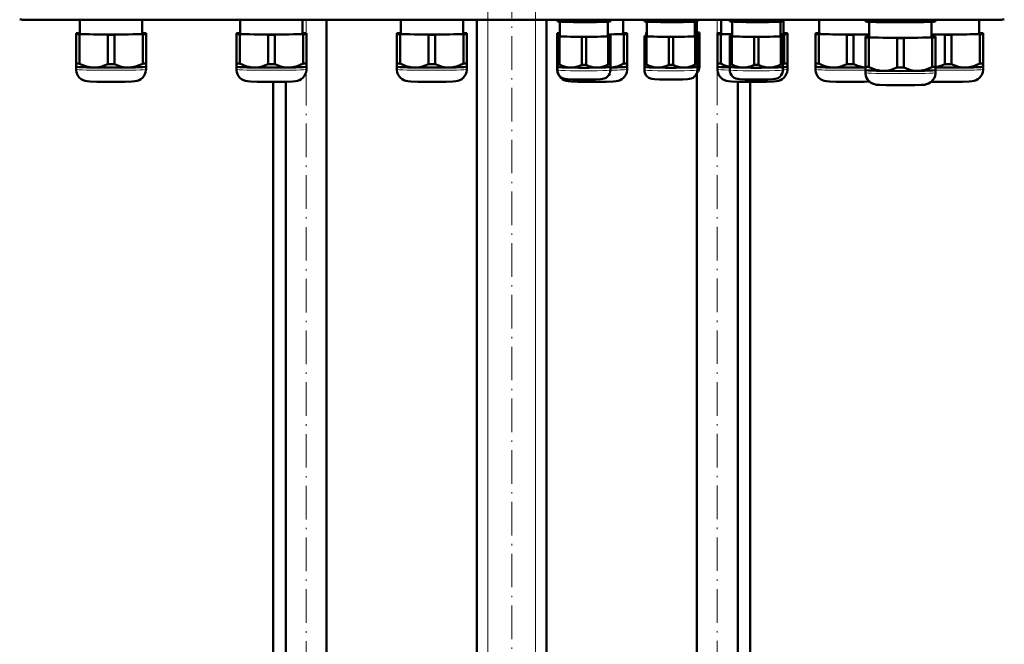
# Model space of a CAD drawing. Extents: x -1358 to 1757, y -1691 to 755.
# Tile 44 of 100: x -1187 to -835, y -97 to 127. Entities that reach past the tile are written whole.
import ezdxf

# ---------------------------------------------------------------- set-up
doc = ezdxf.new("R2010")
doc.units = 0
doc.linetypes.add('DASHDOT', pattern=[18.5, 12, -3, 0.5, -3])

msp = doc.modelspace()

# ---------------------------------------------------------------- linework, layer by layer
at = {"color": 7, "linetype": 'DASHDOT', "lineweight": 18}
for p, q in [((-1019.73, -506.68), (-1019.73, 184.22)), ((-1002.73, -506.68), (-1002.73, 184.22)), ((-1084.77, -310.88), (-1084.77, 166.42)), ((-937.69, -310.82), (-937.69, 165.8)), ((-1011.23, -446.16), (-1011.23, 154.59))]:
    msp.add_line(p, q, dxfattribs=at)
at = {"color": 7, "lineweight": 18}
for p, q in [((-1185.16, 126.83), (-1185.16, 126.65)), ((-837.1, 126.83), (-837.1, 126.65)), ((-1019.73, -449.1), (-1019.73, 126.65)), ((-1002.73, -449.1), (-1002.73, 126.65))]:
    msp.add_line(p, q, dxfattribs=at)
at = {"color": 7, "lineweight": 50}
for p, q in [((-837.1, 126.65), (-1185.16, 126.65)), ((-1165.7, 126.65), (-1165.7, 121.74)), ((-1143.4, 121.74), (-1143.4, 126.65)), ((-1108.32, 126.65), (-1108.32, 121.74)), ((-1086.02, 121.74), (-1086.02, 126.65)), ((-1077.47, -271.1), (-1077.47, 126.65)), ((-1050.95, 126.65), (-1050.95, 121.74)), ((-1028.65, 121.74), (-1028.65, 126.65)), ((-1023.73, -449.1), (-1023.73, 126.65)), ((-998.73, -449.1), (-998.73, 126.65)), ((-994.9, 126.3), (-994.9, 126.65)), ((-994.9, 126.3), (-994.9, 126.12)), ((-994.85, 126.11), (-994.9, 126.12)), ((-994.12, 126.26), (-994.12, 126.65)), ((-994, 120.84), (-994, 126.03)), ((-986.18, 126.14), (-986.18, 126.65)), ((-984.62, 126.14), (-984.62, 126.65)), ((-976.8, 126.03), (-976.8, 120.84)), ((-976.68, 126.26), (-976.68, 126.65)), ((-975.94, 126.11), (-975.9, 126.12)), ((-975.9, 126.3), (-975.9, 126.65)), ((-975.9, 126.12), (-975.9, 126.3)), ((-971.3, 121.74), (-971.3, 126.65)), ((-963.78, 126.3), (-963.78, 126.65)), ((-963.78, 126.3), (-963.78, 126.12)), ((-963.73, 126.11), (-963.78, 126.12)), ((-963, 126.26), (-963, 126.65)), ((-962.88, 120.84), (-962.88, 126.03)), ((-955.05, 126.14), (-955.05, 126.65)), ((-953.5, 126.14), (-953.5, 126.65)), ((-945.68, 126.03), (-945.68, 120.84)), ((-945.55, 126.26), (-945.55, 126.65)), ((-945.01, 126.08), (-945.01, 122.04)), ((-944.99, 122.2), (-944.99, 126.08)), ((-944.82, 126.11), (-944.78, 126.12)), ((-944.78, 126.3), (-944.78, 126.65)), ((-944.78, 126.12), (-944.78, 126.3)), ((-936.26, 126.65), (-936.26, 121.74)), ((-933.22, 126.3), (-933.22, 126.65)), ((-933.22, 126.3), (-933.22, 126.12)), ((-933.18, 126.11), (-933.22, 126.12)), ((-932.45, 126.26), (-932.45, 126.65)), ((-932.32, 120.84), (-932.32, 126.03)), ((-924.5, 126.14), (-924.5, 126.65)), ((-922.95, 126.14), (-922.95, 126.65)), ((-915.12, 126.03), (-915.12, 120.84)), ((-915, 126.26), (-915, 126.65)), ((-914.27, 126.11), (-914.22, 126.12)), ((-914.22, 126.3), (-914.22, 126.65)), ((-914.22, 126.12), (-914.22, 126.3)), ((-913.96, 121.74), (-913.96, 126.65)), ((-901.26, 126.65), (-901.26, 121.74)), ((-884.66, 126.33), (-884.66, 126.65)), ((-884.66, 126.33), (-884.66, 126.12)), ((-884.6, 126.1), (-884.66, 126.12)), ((-883.47, 126.28), (-883.47, 126.65)), ((-883.31, 125.99), (-883.31, 120.54)), ((-873.34, 126.13), (-873.34, 126.65)), ((-870.97, 126.13), (-870.97, 126.65)), ((-861.01, 120.54), (-861.01, 125.99)), ((-860.84, 126.28), (-860.84, 126.65)), ((-859.72, 126.1), (-859.66, 126.12)), ((-859.66, 126.33), (-859.66, 126.65)), ((-859.66, 126.12), (-859.66, 126.33)), ((-843.96, 121.74), (-843.96, 126.65)), ((-1167.05, 121.89), (-1167.05, 121.58)), ((-1167.05, 121.58), (-1167.05, 111.08)), ((-1165.7, 121.94), (-1165.86, 121.94)), ((-1165.86, 121.53), (-1155.73, 121.38)), ((-1165.86, 121.53), (-1165.86, 111.02)), ((-1155.73, 121.38), (-1155.73, 110.87)), ((-1153.36, 121.38), (-1143.23, 121.53)), ((-1153.36, 121.38), (-1153.36, 110.87)), ((-1143.23, 121.94), (-1143.4, 121.94)), ((-1143.23, 121.53), (-1143.23, 111.02)), ((-1142.05, 121.58), (-1142.05, 121.89)), ((-1142.05, 121.58), (-1142.05, 111.08)), ((-1109.67, 121.89), (-1109.67, 121.58)), ((-1109.67, 121.58), (-1109.67, 111.08)), ((-1108.32, 121.95), (-1108.49, 121.94)), ((-1108.49, 121.53), (-1098.36, 121.38)), ((-1108.49, 121.53), (-1108.49, 111.03)), ((-1098.36, 121.38), (-1098.36, 110.87)), ((-1095.99, 121.38), (-1085.86, 121.53)), ((-1095.99, 121.38), (-1095.99, 110.87)), ((-1085.86, 121.94), (-1086.02, 121.95)), ((-1085.86, 121.53), (-1085.86, 111.03)), ((-1084.67, 121.58), (-1084.67, 121.89)), ((-1084.67, 121.58), (-1084.67, 111.08)), ((-1052.3, 121.89), (-1052.3, 121.59)), ((-1052.3, 121.59), (-1052.3, 111.08)), ((-1050.95, 121.95), (-1051.11, 121.95)), ((-1051.11, 121.53), (-1040.98, 121.38)), ((-1051.11, 121.53), (-1051.11, 111.03)), ((-1040.98, 121.38), (-1040.98, 110.87)), ((-1038.61, 121.38), (-1028.48, 121.53)), ((-1038.61, 121.38), (-1038.61, 110.87)), ((-1028.48, 121.95), (-1028.65, 121.95)), ((-1028.48, 121.53), (-1028.48, 111.03)), ((-1027.3, 121.59), (-1027.3, 121.89)), ((-1027.3, 121.59), (-1027.3, 111.08)), ((-994.95, 121.89), (-994.95, 121.59)), ((-994.95, 121.59), (-994.95, 111.08)), ((-994.9, 120.96), (-994.9, 120.72)), ((-994.9, 120.72), (-994.9, 110.76)), ((-994, 120.99), (-994.12, 120.99)), ((-994.12, 120.68), (-986.18, 120.56)), ((-994.12, 120.68), (-994.12, 110.72)), ((-986.18, 120.56), (-986.18, 110.6)), ((-984.62, 120.56), (-976.68, 120.68)), ((-984.62, 120.56), (-984.62, 110.6)), ((-976.8, 121.45), (-971.14, 121.53)), ((-976.68, 120.99), (-976.8, 120.99)), ((-976.68, 120.68), (-976.68, 110.72)), ((-975.9, 120.72), (-975.9, 120.96)), ((-975.9, 120.72), (-975.9, 110.76)), ((-971.14, 121.95), (-971.3, 121.95)), ((-971.14, 121.53), (-971.14, 111.03)), ((-969.95, 121.59), (-969.95, 121.89)), ((-969.95, 121.59), (-969.95, 111.08)), ((-963.78, 120.96), (-963.78, 120.72)), ((-963.78, 120.72), (-963.78, 110.76)), ((-963.11, 122.16), (-963.11, 121.92)), ((-963.11, 121.92), (-963.11, 120.99)), ((-962.88, 121), (-963, 120.99)), ((-963, 120.68), (-955.05, 120.56)), ((-963, 120.68), (-963, 110.73)), ((-955.05, 120.56), (-955.05, 110.61)), ((-953.5, 120.56), (-945.55, 120.68)), ((-953.5, 120.56), (-953.5, 110.61)), ((-945.68, 121.87), (-944.88, 121.88)), ((-945.55, 120.99), (-945.68, 121)), ((-945.55, 120.68), (-945.55, 110.73)), ((-944.88, 122.19), (-945.01, 122.2)), ((-944.88, 121.88), (-944.88, 120.96)), ((-944.78, 120.72), (-944.78, 120.96)), ((-944.78, 120.72), (-944.78, 110.76)), ((-944.11, 121.92), (-944.11, 122.16)), ((-944.11, 121.92), (-944.11, 111.96)), ((-937.61, 121.89), (-937.61, 121.59)), ((-937.61, 121.59), (-937.61, 111.08)), ((-936.26, 121.95), (-936.42, 121.95)), ((-936.42, 121.53), (-932.32, 121.47)), ((-936.42, 121.53), (-936.42, 111.03)), ((-933.22, 120.96), (-933.22, 120.72)), ((-933.22, 120.72), (-933.22, 110.76)), ((-932.32, 120.99), (-932.45, 120.99)), ((-932.45, 120.68), (-924.5, 120.56)), ((-932.45, 120.68), (-932.45, 110.72)), ((-924.5, 120.56), (-924.5, 110.6)), ((-922.95, 120.56), (-915, 120.68)), ((-922.95, 120.56), (-922.95, 110.6)), ((-915.12, 121.51), (-913.79, 121.53)), ((-915, 120.99), (-915.12, 120.99)), ((-915, 120.68), (-915, 110.72)), ((-914.22, 120.72), (-914.22, 120.96)), ((-914.22, 120.72), (-914.22, 110.76)), ((-913.79, 121.95), (-913.96, 121.95)), ((-913.79, 121.53), (-913.79, 111.03)), ((-912.61, 121.59), (-912.61, 121.89)), ((-912.61, 121.59), (-912.61, 111.08)), ((-902.61, 121.89), (-902.61, 121.59)), ((-902.61, 121.59), (-902.61, 111.08)), ((-901.26, 121.95), (-901.42, 121.95)), ((-901.42, 121.53), (-891.29, 121.38)), ((-901.42, 121.53), (-901.42, 111.03)), ((-891.29, 121.38), (-891.29, 110.87)), ((-888.92, 121.38), (-883.31, 121.46)), ((-888.92, 121.38), (-888.92, 110.87)), ((-884.66, 120.69), (-884.66, 120.39)), ((-884.66, 120.39), (-884.66, 109.88)), ((-883.31, 120.75), (-883.47, 120.75)), ((-883.47, 120.33), (-873.34, 120.18)), ((-883.47, 120.33), (-883.47, 109.83)), ((-873.34, 120.18), (-873.34, 109.67)), ((-870.97, 120.18), (-860.84, 120.33)), ((-870.97, 120.18), (-870.97, 109.67)), ((-861.01, 121.45), (-856.29, 121.38)), ((-860.84, 120.75), (-861.01, 120.75)), ((-860.84, 120.33), (-860.84, 109.83)), ((-859.66, 120.39), (-859.66, 120.69)), ((-859.66, 120.39), (-859.66, 109.88)), ((-856.29, 121.38), (-856.29, 110.87)), ((-853.92, 121.38), (-843.79, 121.53)), ((-853.92, 121.38), (-853.92, 110.87)), ((-843.79, 121.95), (-843.96, 121.95)), ((-843.79, 121.53), (-843.79, 111.03)), ((-842.61, 121.59), (-842.61, 121.89)), ((-842.61, 121.59), (-842.61, 111.08)), ((-1167.05, 111.08), (-1167.05, 109.93)), ((-1167.05, 109.93), (-1167.05, 108.98)), ((-1167.04, 109.92), (-1167.05, 109.93)), ((-1142.05, 109.93), (-1142.05, 111.08)), ((-1142.05, 108.98), (-1142.05, 109.93)), ((-1142.05, 109.92), (-1142.05, 109.93)), ((-1109.67, 111.08), (-1109.67, 109.93)), ((-1109.67, 109.93), (-1109.67, 108.98)), ((-1109.67, 109.92), (-1109.67, 109.93)), ((-1084.68, 109.92), (-1084.67, 109.93)), ((-1084.67, 109.93), (-1084.67, 111.08)), ((-1084.67, 108.98), (-1084.67, 109.93)), ((-1052.3, 111.08), (-1052.3, 109.93)), ((-1052.3, 109.93), (-1052.3, 108.98)), ((-1052.29, 109.93), (-1052.3, 109.93)), ((-1027.3, 109.93), (-1027.3, 111.08)), ((-1027.3, 108.98), (-1027.3, 109.93)), ((-1027.3, 109.93), (-1027.3, 109.93)), ((-994.95, 111.08), (-994.95, 109.93)), ((-994.95, 109.93), (-994.95, 108.98)), ((-994.95, 109.93), (-994.95, 109.93)), ((-994.9, 110.76), (-994.9, 109.83)), ((-994.9, 108.74), (-994.9, 109.83)), ((-994.9, 109.82), (-994.9, 109.83)), ((-975.9, 109.83), (-975.9, 110.76)), ((-975.9, 109.83), (-975.9, 108.74)), ((-975.9, 109.82), (-975.9, 109.83)), ((-969.96, 109.93), (-969.95, 109.93)), ((-969.95, 109.93), (-969.95, 111.08)), ((-969.95, 108.98), (-969.95, 109.93)), ((-963.78, 110.76), (-963.78, 109.83)), ((-963.78, 108.74), (-963.78, 109.83)), ((-963.77, 109.82), (-963.78, 109.83)), ((-944.78, 109.83), (-944.78, 110.76)), ((-944.78, 109.83), (-944.78, 108.74)), ((-944.78, 109.82), (-944.78, 109.83)), ((-944.11, 111.03), (-944.11, 111.96)), ((-944.11, 111.03), (-944.11, 109.94)), ((-944.11, 111.02), (-944.11, 111.03)), ((-937.61, 111.08), (-937.61, 109.93)), ((-937.61, 109.93), (-937.61, 108.98)), ((-937.6, 109.93), (-937.61, 109.93)), ((-933.22, 110.76), (-933.22, 109.83)), ((-933.22, 108.74), (-933.22, 109.83)), ((-933.22, 109.82), (-933.22, 109.83)), ((-914.23, 109.82), (-914.22, 109.83)), ((-914.22, 109.83), (-914.22, 110.76)), ((-914.22, 109.83), (-914.22, 108.74)), ((-912.61, 109.93), (-912.61, 111.08)), ((-912.61, 108.98), (-912.61, 109.93)), ((-912.61, 109.93), (-912.61, 109.93)), ((-902.61, 111.08), (-902.61, 109.93)), ((-902.61, 109.93), (-902.61, 108.98)), ((-902.6, 109.93), (-902.61, 109.93)), ((-884.66, 109.88), (-884.66, 108.73)), ((-859.66, 108.73), (-859.66, 109.88)), ((-842.61, 109.93), (-842.61, 111.08)), ((-842.61, 108.98), (-842.61, 109.93)), ((-842.61, 109.93), (-842.61, 109.93)), ((-944.99, -271.1), (-944.99, 107.6)), ((-884.66, 108.73), (-884.66, 107.78)), ((-884.65, 108.73), (-884.66, 108.73)), ((-859.66, 107.78), (-859.66, 108.73)), ((-859.66, 108.73), (-859.66, 108.73)), ((-1096.58, -271.1), (-1096.58, 104.53)), ((-1092.07, -271.1), (-1092.07, 104.57)), ((-930.39, -271.1), (-930.39, 104.58)), ((-925.88, 104.53), (-925.88, -271.1))]:
    msp.add_line(p, q, dxfattribs=at)
for points in [[(-990.15, 125.92), (-992.12, 126.02), (-994.12, 126.26)], [(-986.18, 126.14), (-988.18, 125.96), (-990.15, 125.92)], [(-980.65, 125.92), (-982.62, 125.96), (-984.62, 126.14)], [(-976.68, 126.26), (-978.68, 126.02), (-980.65, 125.92)], [(-959.03, 125.92), (-961, 126.02), (-963, 126.26)], [(-955.05, 126.14), (-957.06, 125.96), (-959.03, 125.92)], [(-949.53, 125.92), (-951.5, 125.96), (-953.5, 126.14)], [(-945.55, 126.26), (-947.56, 126.02), (-949.53, 125.92)], [(-928.47, 125.92), (-930.44, 126.02), (-932.45, 126.26)], [(-924.5, 126.14), (-926.5, 125.96), (-928.47, 125.92)], [(-918.97, 125.92), (-920.94, 125.96), (-922.95, 126.14)], [(-915, 126.26), (-917, 126.02), (-918.97, 125.92)], [(-878.41, 125.85), (-879.66, 125.9), (-880.92, 125.98), (-882.19, 126.11), (-883.47, 126.28)], [(-873.34, 126.13), (-874.71, 125.99), (-876.05, 125.9), (-877.23, 125.86), (-878.41, 125.85)], [(-865.91, 125.85), (-867.09, 125.86), (-868.26, 125.9), (-869.61, 125.99), (-870.97, 126.13)], [(-860.84, 126.28), (-862.13, 126.11), (-863.39, 125.98), (-864.65, 125.9), (-865.91, 125.85)], [(-1160.8, 109.65), (-1161.42, 109.68), (-1162.04, 109.75), (-1162.69, 109.87), (-1163.34, 110.03), (-1164.6, 110.45), (-1165.86, 111.02)], [(-1155.73, 110.87), (-1156.99, 110.34), (-1158.25, 109.95), (-1158.9, 109.81), (-1159.55, 109.71), (-1160.17, 109.66), (-1160.8, 109.65)], [(-1148.3, 109.65), (-1148.92, 109.66), (-1149.54, 109.71), (-1150.19, 109.81), (-1150.84, 109.95), (-1152.1, 110.34), (-1153.36, 110.87)], [(-1143.23, 111.02), (-1144.49, 110.45), (-1145.75, 110.03), (-1146.4, 109.87), (-1147.05, 109.75), (-1147.67, 109.68), (-1148.3, 109.65)], [(-1103.42, 109.65), (-1104.04, 109.68), (-1104.66, 109.75), (-1105.32, 109.87), (-1105.97, 110.03), (-1107.23, 110.46), (-1108.49, 111.03)], [(-1098.36, 110.87), (-1099.62, 110.34), (-1100.88, 109.95), (-1101.52, 109.81), (-1102.18, 109.71), (-1102.8, 109.66), (-1103.42, 109.65)], [(-1090.92, 109.65), (-1091.55, 109.66), (-1092.17, 109.71), (-1092.82, 109.81), (-1093.47, 109.95), (-1094.73, 110.34), (-1095.99, 110.87)], [(-1085.86, 111.03), (-1087.12, 110.46), (-1088.38, 110.03), (-1089.03, 109.87), (-1089.68, 109.75), (-1090.3, 109.68), (-1090.92, 109.65)], [(-1046.05, 109.65), (-1046.67, 109.68), (-1047.29, 109.75), (-1047.94, 109.87), (-1048.59, 110.03), (-1049.85, 110.46), (-1051.11, 111.03)], [(-1040.98, 110.87), (-1042.24, 110.34), (-1043.5, 109.95), (-1044.15, 109.81), (-1044.8, 109.71), (-1045.42, 109.66), (-1046.05, 109.65)], [(-1033.55, 109.65), (-1034.17, 109.66), (-1034.8, 109.71), (-1035.45, 109.81), (-1036.09, 109.95), (-1037.35, 110.34), (-1038.61, 110.87)], [(-1028.48, 111.03), (-1029.74, 110.46), (-1031, 110.03), (-1031.65, 109.87), (-1032.31, 109.75), (-1032.93, 109.68), (-1033.55, 109.65)], [(-990.15, 109.61), (-991.04, 109.68), (-991.93, 109.86), (-992.81, 110.14), (-993.46, 110.41), (-994.12, 110.72)], [(-986.18, 110.6), (-987.16, 110.18), (-988.15, 109.86), (-989.15, 109.67), (-990.15, 109.61)], [(-980.65, 109.61), (-981.65, 109.67), (-982.65, 109.86), (-983.63, 110.18), (-984.62, 110.6)], [(-976.68, 110.72), (-977.33, 110.41), (-977.99, 110.14), (-978.87, 109.86), (-979.76, 109.68), (-980.65, 109.61)], [(-971.14, 111.03), (-972.32, 110.49), (-973.51, 110.07), (-974.7, 109.79), (-975.9, 109.66)], [(-959.03, 109.62), (-959.92, 109.68), (-960.8, 109.86), (-961.68, 110.14), (-962.34, 110.41), (-963, 110.73)], [(-955.05, 110.61), (-956.04, 110.18), (-957.03, 109.86), (-958.02, 109.67), (-959.03, 109.62)], [(-949.53, 109.62), (-950.53, 109.67), (-951.53, 109.86), (-952.51, 110.18), (-953.5, 110.61)], [(-945.55, 110.73), (-946.21, 110.41), (-946.87, 110.14), (-947.75, 109.86), (-948.64, 109.68), (-949.53, 109.62)], [(-933.22, 109.86), (-934.29, 110.15), (-935.36, 110.54), (-936.42, 111.03)], [(-928.47, 109.61), (-929.36, 109.68), (-930.25, 109.86), (-931.13, 110.14), (-931.79, 110.41), (-932.45, 110.72)], [(-924.5, 110.6), (-925.49, 110.18), (-926.47, 109.86), (-927.47, 109.67), (-928.47, 109.61)], [(-918.97, 109.61), (-919.98, 109.67), (-920.97, 109.86), (-921.96, 110.18), (-922.95, 110.6)], [(-915, 110.72), (-915.66, 110.41), (-916.32, 110.14), (-917.19, 109.86), (-918.08, 109.68), (-918.97, 109.61)], [(-896.36, 109.65), (-896.98, 109.68), (-897.6, 109.75), (-898.25, 109.87), (-898.9, 110.03), (-900.16, 110.46), (-901.42, 111.03)], [(-891.29, 110.87), (-892.55, 110.34), (-893.81, 109.95), (-894.46, 109.81), (-895.11, 109.71), (-895.73, 109.66), (-896.36, 109.65)], [(-884.66, 109.67), (-885.61, 109.79), (-886.56, 109.99), (-887.51, 110.29), (-888.21, 110.56), (-888.92, 110.87)], [(-878.41, 108.45), (-879.03, 108.48), (-879.65, 108.55), (-880.3, 108.67), (-880.95, 108.83), (-882.21, 109.26), (-883.47, 109.83)], [(-873.34, 109.67), (-874.6, 109.14), (-875.86, 108.75), (-876.51, 108.61), (-877.16, 108.51), (-877.78, 108.46), (-878.41, 108.45)], [(-865.91, 108.45), (-866.53, 108.46), (-867.15, 108.51), (-867.8, 108.61), (-868.45, 108.75), (-869.71, 109.14), (-870.97, 109.67)], [(-860.84, 109.83), (-862.1, 109.26), (-863.36, 108.83), (-864.01, 108.67), (-864.66, 108.55), (-865.28, 108.48), (-865.91, 108.45)], [(-856.29, 110.87), (-857.41, 110.39), (-858.53, 110.03), (-859.66, 109.78)], [(-848.86, 109.65), (-849.48, 109.66), (-850.1, 109.71), (-850.76, 109.81), (-851.4, 109.95), (-852.66, 110.34), (-853.92, 110.87)], [(-843.79, 111.03), (-845.05, 110.46), (-846.31, 110.03), (-846.96, 109.87), (-847.62, 109.75), (-848.24, 109.68), (-848.86, 109.65)], [(-1154.55, 104.52), (-1159.62, 104.57), (-1162.02, 104.64), (-1163.09, 104.72), (-1163.86, 104.86), (-1164.55, 105.11), (-1165.22, 105.49), (-1165.8, 105.97), (-1166.29, 106.56), (-1166.66, 107.22), (-1166.91, 107.93), (-1167.03, 108.68), (-1167.05, 108.98)], [(-1154.55, 104.52), (-1149.47, 104.57), (-1147.07, 104.64), (-1146, 104.72), (-1145.23, 104.86), (-1144.54, 105.11), (-1143.88, 105.49), (-1143.29, 105.97), (-1142.8, 106.56), (-1142.43, 107.22), (-1142.18, 107.93), (-1142.06, 108.68), (-1142.05, 108.98)], [(-1097.17, 104.53), (-1102.25, 104.57), (-1104.65, 104.64), (-1105.72, 104.72), (-1106.48, 104.86), (-1107.18, 105.11), (-1107.84, 105.49), (-1108.43, 105.98), (-1108.91, 106.56), (-1109.29, 107.22), (-1109.54, 107.93), (-1109.66, 108.68), (-1109.67, 108.98)], [(-1097.17, 104.53), (-1092.1, 104.57), (-1089.7, 104.64), (-1088.62, 104.72), (-1087.86, 104.86), (-1087.17, 105.11), (-1086.5, 105.49), (-1085.92, 105.98), (-1085.43, 106.56), (-1085.06, 107.22), (-1084.8, 107.93), (-1084.68, 108.68), (-1084.67, 108.98)], [(-1039.8, 104.53), (-1044.87, 104.57), (-1047.27, 104.65), (-1048.35, 104.72), (-1049.11, 104.86), (-1049.8, 105.11), (-1050.47, 105.49), (-1051.05, 105.98), (-1051.54, 106.56), (-1051.91, 107.22), (-1052.17, 107.93), (-1052.29, 108.68), (-1052.3, 108.98)], [(-1039.8, 104.53), (-1034.72, 104.57), (-1032.32, 104.65), (-1031.25, 104.72), (-1030.49, 104.86), (-1029.79, 105.11), (-1029.13, 105.49), (-1028.54, 105.98), (-1028.06, 106.56), (-1027.68, 107.22), (-1027.43, 107.93), (-1027.31, 108.68), (-1027.3, 108.98)], [(-982.45, 104.53), (-987.53, 104.57), (-989.93, 104.65), (-991, 104.72), (-991.76, 104.86), (-992.46, 105.11), (-993.12, 105.49), (-993.71, 105.98), (-994.19, 106.56), (-994.57, 107.22), (-994.82, 107.93), (-994.94, 108.68), (-994.95, 108.98)], [(-985.4, 105.38), (-989.53, 105.42), (-991.32, 105.48), (-992.09, 105.55), (-992.7, 105.7), (-993.32, 105.98), (-993.88, 106.39), (-994.33, 106.91), (-994.66, 107.51), (-994.85, 108.17), (-994.9, 108.74)], [(-985.4, 105.38), (-981.27, 105.42), (-979.48, 105.48), (-978.7, 105.55), (-978.1, 105.7), (-977.48, 105.98), (-976.92, 106.39), (-976.47, 106.91), (-976.14, 107.51), (-975.95, 108.17), (-975.9, 108.74)], [(-982.45, 104.53), (-977.38, 104.57), (-974.98, 104.65), (-973.91, 104.72), (-973.14, 104.86), (-972.45, 105.11), (-971.78, 105.49), (-971.2, 105.98), (-970.71, 106.56), (-970.34, 107.22), (-970.09, 107.93), (-969.96, 108.68), (-969.95, 108.98)], [(-954.28, 105.38), (-958.41, 105.42), (-960.2, 105.48), (-960.97, 105.55), (-961.58, 105.7), (-962.2, 105.98), (-962.76, 106.39), (-963.21, 106.91), (-963.53, 107.52), (-963.73, 108.17), (-963.78, 108.74)], [(-954.28, 105.38), (-950.15, 105.42), (-948.36, 105.48), (-947.58, 105.55), (-946.98, 105.7), (-946.35, 105.98), (-945.8, 106.39), (-945.35, 106.91), (-945.02, 107.52), (-944.83, 108.17), (-944.78, 108.74)], [(-925.11, 104.53), (-930.18, 104.57), (-932.58, 104.65), (-933.66, 104.72), (-934.42, 104.86), (-935.11, 105.11), (-935.78, 105.49), (-936.36, 105.98), (-936.85, 106.56), (-937.22, 107.22), (-937.48, 107.93), (-937.6, 108.68), (-937.61, 108.98)], [(-923.72, 105.38), (-927.85, 105.42), (-929.64, 105.48), (-930.42, 105.55), (-931.02, 105.7), (-931.65, 105.98), (-932.2, 106.39), (-932.65, 106.91), (-932.98, 107.51), (-933.17, 108.17), (-933.22, 108.74)], [(-925.11, 104.53), (-920.03, 104.57), (-917.63, 104.65), (-916.56, 104.72), (-915.8, 104.86), (-915.1, 105.11), (-914.44, 105.49), (-913.85, 105.98), (-913.37, 106.56), (-912.99, 107.22), (-912.74, 107.93), (-912.62, 108.68), (-912.61, 108.98)], [(-923.72, 105.38), (-919.59, 105.42), (-917.8, 105.48), (-917.03, 105.55), (-916.42, 105.7), (-915.8, 105.98), (-915.24, 106.39), (-914.79, 106.91), (-914.47, 107.51), (-914.27, 108.17), (-914.22, 108.74)], [(-890.11, 104.53), (-895.18, 104.57), (-897.58, 104.65), (-898.66, 104.72), (-899.42, 104.86), (-900.11, 105.11), (-900.78, 105.49), (-901.36, 105.98), (-901.85, 106.56), (-902.22, 107.22), (-902.48, 107.93), (-902.6, 108.68), (-902.61, 108.98)], [(-872.16, 103.33), (-877.23, 103.37), (-879.63, 103.45), (-880.7, 103.52), (-881.47, 103.66), (-882.16, 103.91), (-882.83, 104.29), (-883.41, 104.78), (-883.9, 105.36), (-884.27, 106.02), (-884.52, 106.73), (-884.65, 107.48), (-884.66, 107.78)], [(-872.16, 103.33), (-867.08, 103.37), (-864.68, 103.45), (-863.61, 103.52), (-862.85, 103.66), (-862.15, 103.91), (-861.49, 104.29), (-860.9, 104.78), (-860.42, 105.36), (-860.04, 106.02), (-859.79, 106.73), (-859.67, 107.48), (-859.66, 107.78)], [(-855.11, 104.53), (-850.03, 104.57), (-847.63, 104.65), (-846.56, 104.72), (-845.8, 104.86), (-845.1, 105.11), (-844.44, 105.49), (-843.85, 105.98), (-843.37, 106.56), (-842.99, 107.22), (-842.74, 107.93), (-842.62, 108.68), (-842.61, 108.98)], [(-890.11, 104.53), (-885.11, 104.57), (-883.24, 104.62)], [(-855.11, 104.53), (-860.1, 104.57), (-861.1, 104.59)]]:
    msp.add_lwpolyline(points, dxfattribs=at)
for centre, radius, start, end in [((-1185.16, 135.9), 9.25, 257.0008, 269.9996), ((-1185.16, 135.9), 9.25, 257.0008, 269.9996), ((-837.1, 135.9), 9.25, 270.0004, 282.9992), ((-837.1, 135.9), 9.25, 270.0004, 282.9993), ((-947.31, 109.94), 3.21, 318.4645, 359.9956), ((-921.44, 126.19), 16.98, 295.1665, 296.77)]:
    msp.add_arc(centre, radius, start, end, dxfattribs=at)
for centre, major_axis, start_param, end_param in [((-985.4, 126.42), (-10.55, 0), 0.449938, 0.597259), ((-985.4, 126.14), (9.5, 0), 3.239479, 4.18879), ((-985.4, 126.14), (9.5, 0), 4.18879, 6.185299), ((-985.4, 126.42), (-10.55, 0), 1.497136, 1.644457), ((-985.4, 126.42), (-10.55, 0), 2.544333, 2.691654), ((-954.28, 126.42), (-10.55, 0), 0.449938, 0.597259), ((-954.28, 126.14), (9.5, 0), 3.239479, 4.18879), ((-954.28, 126.14), (9.5, 0), 4.18879, 6.185299), ((-954.28, 126.42), (-10.55, 0), 1.497136, 1.644457), ((-954.28, 126.42), (-10.55, 0), 2.544333, 2.691654), ((-923.72, 126.42), (-10.55, 0), 0.449938, 0.597259), ((-923.72, 126.14), (9.5, 0), 3.239479, 4.18879), ((-923.72, 126.14), (9.5, 0), 4.18879, 6.185299), ((-923.72, 126.42), (-10.55, 0), 1.497136, 1.644457), ((-923.72, 126.42), (-10.55, 0), 2.544333, 2.691654), ((-872.16, 126.49), (-13.8, 0), 0.437539, 0.609658), ((-872.16, 126.14), (12.5, 0), 3.239482, 4.18879), ((-872.16, 126.14), (12.5, 0), 4.18879, 6.185296), ((-872.16, 126.49), (-13.8, 0), 1.484737, 1.656856), ((-872.16, 126.49), (-13.8, 0), 2.531934, 2.704054), ((-1154.55, 121.74), (13.8, 0), 2.531934, 2.704054), ((-1154.55, 121.74), (13.8, 0), 3.579132, 3.751251), ((-1154.55, 121.74), (11.15, 0), 3.141593, 6.283185), ((-1154.55, 121.74), (13.8, 0), 4.626329, 4.798449), ((-1154.55, 121.74), (13.8, 0), 0.437539, 0.609658), ((-1154.55, 121.74), (13.8, 0), 5.673527, 5.845646), ((-1097.17, 121.74), (13.8, 0), 2.531934, 2.704054), ((-1097.17, 121.74), (13.8, 0), 3.579132, 3.751251), ((-1097.17, 121.74), (11.15, 0), 3.141593, 6.283185), ((-1097.17, 121.74), (13.8, 0), 4.626329, 4.798449), ((-1097.17, 121.74), (13.8, 0), 0.437539, 0.609658), ((-1097.17, 121.74), (13.8, 0), 5.673527, 5.845646), ((-1039.8, 121.74), (13.8, 0), 2.531934, 2.704054), ((-1039.8, 121.74), (13.8, 0), 3.579132, 3.751251), ((-1039.8, 121.74), (11.15, 0), 3.141593, 6.283185), ((-1039.8, 121.74), (13.8, 0), 4.626329, 4.798449), ((-1039.8, 121.74), (13.8, 0), 0.437539, 0.609658), ((-1039.8, 121.74), (13.8, 0), 5.673527, 5.845646), ((-982.45, 121.74), (13.8, 0), 2.561928, 2.704054), ((-982.45, 121.74), (13.8, 0), 3.579132, 3.721257), ((-985.4, 120.84), (10.55, 0), 2.544333, 2.691654), ((-985.4, 120.84), (10.55, 0), 3.591531, 3.738852), ((-985.4, 120.84), (8.6, 0), 3.141593, 6.283185), ((-985.4, 120.84), (10.55, 0), 4.638729, 4.786049), ((-982.45, 121.74), (11.15, 0), 5.244215, 6.283185), ((-985.4, 120.84), (10.55, 0), 0.449938, 0.597259), ((-985.4, 120.84), (10.55, 0), 5.685926, 5.833247), ((-982.45, 121.74), (13.8, 0), 0.437539, 0.609658), ((-982.45, 121.74), (13.8, 0), 5.673527, 5.845646), ((-954.28, 120.84), (10.55, 0), 2.544333, 2.691654), ((-954.28, 120.84), (10.55, 0), 3.591531, 3.738852), ((-953.61, 122.04), (10.55, 0), 2.64382, 2.691654), ((-953.61, 122.04), (10.55, 0), 3.591531, 3.639365), ((-954.28, 120.84), (8.6, 0), 3.141593, 6.283185), ((-954.28, 120.84), (10.55, 0), 4.638729, 4.786049), ((-953.61, 122.04), (8.6, 0), 5.885916, 6.283185), ((-954.28, 120.84), (10.55, 0), 0.449938, 0.597259), ((-954.28, 120.84), (10.55, 0), 5.685926, 5.833247), ((-953.61, 122.04), (10.55, 0), 0.449938, 0.597259), ((-953.61, 122.04), (10.55, 0), 5.685926, 5.833247), ((-925.11, 121.74), (13.8, 0), 2.531934, 2.704054), ((-925.11, 121.74), (13.8, 0), 3.579132, 3.751251), ((-925.11, 121.74), (11.15, 0), 3.141593, 4.008814), ((-923.72, 120.84), (10.55, 0), 2.544333, 2.691654), ((-923.72, 120.84), (10.55, 0), 3.591531, 3.738852), ((-923.72, 120.84), (8.6, 0), 3.141593, 6.283185), ((-923.72, 120.84), (10.55, 0), 4.638729, 4.786049), ((-925.11, 121.74), (11.15, 0), 5.822266, 6.283185), ((-923.72, 120.84), (10.55, 0), 0.449938, 0.597259), ((-923.72, 120.84), (10.55, 0), 5.685926, 5.833247), ((-925.11, 121.74), (13.8, 0), 0.437539, 0.609658), ((-925.11, 121.74), (13.8, 0), 5.673527, 5.845646), ((-890.11, 121.74), (13.8, 0), 2.531934, 2.704054), ((-890.11, 121.74), (13.8, 0), 3.579132, 3.751251), ((-890.11, 121.74), (11.15, 0), 3.141593, 5.368516), ((-890.11, 121.74), (13.8, 0), 4.626329, 4.798449), ((-872.16, 120.54), (13.8, 0), 2.531934, 2.704054), ((-872.16, 120.54), (13.8, 0), 3.579132, 3.751251), ((-872.16, 120.54), (11.15, 0), 3.141593, 6.283185), ((-872.16, 120.54), (13.8, 0), 4.626329, 4.798449), ((-855.11, 121.74), (11.15, 0), 4.155015, 6.283185), ((-872.16, 120.54), (13.8, 0), 0.437539, 0.609658), ((-872.16, 120.54), (13.8, 0), 5.673527, 5.845646), ((-855.11, 121.74), (13.8, 0), 4.626329, 4.798449), ((-855.11, 121.74), (13.8, 0), 0.437539, 0.609658), ((-855.11, 121.74), (13.8, 0), 5.673527, 5.845646), ((-1154.55, 111.23), (-13.8, 0), 0.437539, 0.609658), ((-1154.55, 109.93), (12.5, 0), 3.167782, 6.256996), ((-1154.55, 111.23), (-13.8, 0), 1.484737, 1.656856), ((-1154.55, 111.23), (-13.8, 0), 2.531934, 2.704054), ((-1097.17, 111.23), (-13.8, 0), 0.437539, 0.609658), ((-1097.17, 109.93), (12.5, 0), 3.167782, 6.256996), ((-1097.17, 111.23), (-13.8, 0), 1.484737, 1.656856), ((-1097.17, 111.23), (-13.8, 0), 2.531934, 2.704054), ((-1039.8, 111.23), (-13.8, 0), 0.437539, 0.609658), ((-1039.8, 109.93), (12.5, 0), 3.167782, 6.256996), ((-1039.8, 111.23), (-13.8, 0), 1.484737, 1.656856), ((-1039.8, 111.23), (-13.8, 0), 2.531934, 2.704054), ((-982.45, 111.23), (-13.8, 0), 0.437539, 0.446729), ((-982.45, 109.93), (12.5, 0), 3.167782, 3.234803), ((-985.4, 110.88), (-10.55, 0), 0.449938, 0.597259), ((-985.4, 109.83), (9.5, 0), 3.167782, 6.256996), ((-985.4, 110.88), (-10.55, 0), 1.497136, 1.644457), ((-985.4, 110.88), (-10.55, 0), 2.544333, 2.691654), ((-982.45, 109.93), (12.5, 0), 5.26433, 6.256996), ((-982.45, 111.23), (-13.8, 0), 2.531934, 2.704054), ((-954.28, 110.88), (-10.55, 0), 0.449938, 0.597259), ((-954.28, 109.83), (9.5, 0), 3.167782, 6.256996), ((-954.28, 110.88), (-10.55, 0), 1.497136, 1.644457), ((-954.28, 110.88), (-10.55, 0), 2.544333, 2.691654), ((-953.61, 112.08), (-10.55, 0), 2.562554, 2.691654), ((-953.61, 111.03), (9.5, 0), 5.905314, 6.256996), ((-925.11, 111.23), (-13.8, 0), 0.437539, 0.609658), ((-925.11, 109.93), (12.5, 0), 3.167782, 4.006016), ((-923.72, 110.88), (-10.55, 0), 0.449938, 0.597259), ((-923.72, 109.83), (9.5, 0), 3.167782, 6.256996), ((-923.72, 110.88), (-10.55, 0), 1.497136, 1.644457), ((-923.72, 110.88), (-10.55, 0), 2.544333, 2.691654), ((-925.11, 109.93), (12.5, 0), 5.769462, 6.256996), ((-925.11, 111.23), (-13.8, 0), 2.531934, 2.704054), ((-890.11, 111.23), (-13.8, 0), 0.437539, 0.609658), ((-890.11, 109.93), (12.5, 0), 3.167782, 5.163725), ((-890.11, 111.23), (-13.8, 0), 1.484737, 1.656856), ((-872.16, 110.03), (-13.8, 0), 0.437539, 0.609658), ((-872.16, 110.03), (-13.8, 0), 1.484737, 1.656856), ((-872.16, 110.03), (-13.8, 0), 2.531934, 2.704054), ((-855.11, 109.93), (12.5, 0), 4.34001, 6.256996), ((-855.11, 111.23), (-13.8, 0), 1.484737, 1.656856), ((-855.11, 111.23), (-13.8, 0), 2.531934, 2.704054), ((-872.16, 108.73), (12.5, 0), 3.167782, 6.256996)]:
    msp.add_ellipse(centre, major_axis=major_axis, ratio=0.026177, start_param=start_param, end_param=end_param, dxfattribs=at)
at = {"color": 7, "lineweight": 18}
for centre, major_axis, start_param, end_param in [((-953.61, 109.94), (9.5, 0), 5.905319, 6.283185), ((-1154.55, 108.98), (12.5, 0), 3.141593, 6.283185), ((-1097.17, 108.98), (12.5, 0), 3.141593, 6.283185), ((-1039.8, 108.98), (12.5, 0), 3.141593, 6.283185), ((-982.45, 108.98), (12.5, 0), 3.141593, 3.234813), ((-985.4, 108.74), (9.5, 0), 3.141593, 5.235988), ((-985.4, 108.74), (9.5, 0), 5.235988, 6.283185), ((-982.45, 108.98), (12.5, 0), 5.264309, 6.283185), ((-954.28, 108.74), (9.5, 0), 3.141593, 5.235988), ((-954.28, 108.74), (9.5, 0), 5.235988, 6.283185), ((-925.11, 108.98), (12.5, 0), 3.141593, 4.006019), ((-923.72, 108.74), (9.5, 0), 3.141593, 5.235988), ((-923.72, 108.74), (9.5, 0), 5.235988, 6.283185), ((-925.11, 108.98), (12.5, 0), 5.769447, 6.283185), ((-890.11, 108.98), (12.5, 0), 3.141593, 5.163724), ((-872.16, 107.78), (12.5, 0), 3.141593, 6.283185), ((-855.11, 108.98), (12.5, 0), 4.34001, 6.283185)]:
    msp.add_ellipse(centre, major_axis=major_axis, ratio=0.026177, start_param=start_param, end_param=end_param, dxfattribs=at)

doc.saveas('drawing.dxf')
